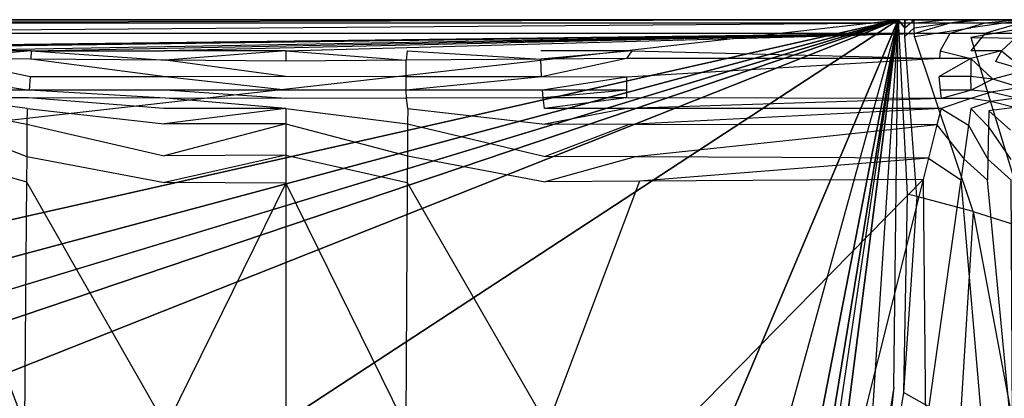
# Model space of a CAD drawing. Extents: x 0 to 1.3, y -0.48 to 0.
# Tile 33 of 36: x 0.87 to 1.15, y -0.11 to 0. Entities that reach past the tile are written whole.
import ezdxf

# ---------------------------------------------------------------- set-up
doc = ezdxf.new("R2010")
doc.units = 0
doc.layers.add('L2_BECKEN_613113___REPLACEMTFOR', color=7, linetype='CONTINUOUS')

msp = doc.modelspace()

# ---------------------------------------------------------------- linework, layer by layer
at = {"layer": 'L2_BECKEN_613113___REPLACEMTFOR', "color": 8}
for points, invisible_edges in [([(1.169824, 0, 0.072452), (0.130181, 0, 0.072452), (0.124143, 0, 0.093517), (1.169824, 0, 0.072452)], 13), ([(1.169824, 0, 0.072452), (0.124143, 0, 0.093517), (1.175862, 0, 0.093517), (1.169824, 0, 0.072452)], 15), ([(1.175862, 0, 0.093517), (0.124143, 0, 0.093517), (0.569077, 0, 0.095963), (1.175862, 0, 0.093517)], 15), ([(1.157883, 0, 0.044306), (0.142122, 0, 0.044306), (0.130181, 0, 0.072452), (1.157883, 0, 0.044306)], 13), ([(1.157883, 0, 0.044306), (0.130181, 0, 0.072452), (1.169824, 0, 0.072452), (1.157883, 0, 0.044306)], 10), ([(1.141612, 0, 0.017588), (0.158393, 0, 0.017588), (0.142122, 0, 0.044306), (1.141612, 0, 0.017588)], 13), ([(1.141612, 0, 0.017588), (0.142122, 0, 0.044306), (1.157883, 0, 0.044306), (1.141612, 0, 0.017588)], 10), ([(0.158393, 0, 0.017588), (1.125587, 0, 0.002524), (0.174247, 0, 0.002524), (0.158393, 0, 0.017588)], 13), ([(1.125587, 0, 0.002524), (0.158393, 0, 0.017588), (1.141612, 0, 0.017588), (1.125587, 0, 0.002524)], 10), ([(0.174247, 0, 0.002524), (1.122902, 0), (0.176931, 0), (0.174247, 0, 0.002524)], 13), ([(1.122902, 0), (0.174247, 0, 0.002524), (1.125587, 0, 0.002524), (1.122902, 0)], 14), ([(0.178187, -0.106697), (0.176931, 0), (1.122902, 0), (0.178187, -0.106697)], 13), ([(0.178187, -0.106697), (1.122902, 0), (0.187846, -0.163497), (0.178187, -0.106697)], 10), ([(0.187846, -0.163497), (1.122902, 0), (0.203724, -0.207096), (0.187846, -0.163497)], 13), ([(0.203724, -0.207096), (1.122902, 0), (0.211081, -0.22832), (0.203724, -0.207096)], 10), ([(0.211081, -0.22832), (1.122902, 0), (0.216896, -0.242771), (0.211081, -0.22832)], 13), ([(0.216896, -0.242771), (1.122902, 0), (0.227159, -0.256961), (0.216896, -0.242771)], 10), ([(0.227159, -0.256961), (1.122902, 0), (0.238387, -0.268345), (0.227159, -0.256961)], 13), ([(0.238387, -0.268345), (1.122902, 0), (0.253876, -0.277748), (0.238387, -0.268345)], 10), ([(0.253876, -0.277748), (1.122902, 0), (0.276309, -0.285832), (0.253876, -0.277748)], 13), ([(0.276309, -0.285832), (1.122902, 0), (0.298804, -0.287985), (0.276309, -0.285832)], 10), ([(0.298804, -0.287985), (1.122902, 0), (0.394821, -0.288271), (0.298804, -0.287985)], 13), ([(0.394821, -0.288271), (1.122902, 0), (0.584883, -0.288487), (0.394821, -0.288271)], 10), ([(0.569075, 0, 0.099695), (1.177305, 0, 0.09855), (0.569077, 0, 0.095963), (0.569075, 0, 0.099695)], 13), ([(1.177305, 0, 0.09855), (0.569075, 0, 0.099695), (1.167863, 0, 0.105293), (1.177305, 0, 0.09855)], 14), ([(0.569075, 0, 0.1683), (1.167863, 0, 0.105293), (0.569075, 0, 0.099695), (0.569075, 0, 0.1683)], 13), ([(1.167863, 0, 0.105293), (0.569075, 0, 0.1683), (1.15699, 0, 0.1683), (1.167863, 0, 0.105293)], 10), ([(1.15699, 0, 0.1683), (0.569075, 0, 0.1683), (0.727316, 0, 0.1683), (1.15699, 0, 0.1683)], 13), ([(1.177305, 0, 0.09855), (1.175862, 0, 0.093517), (0.569077, 0, 0.095963), (1.177305, 0, 0.09855)], 15), ([(0.584883, -0.288487), (1.122902, 0), (0.681909, -0.288417), (0.584883, -0.288487)], 13), ([(0.681909, -0.288417), (1.122902, 0), (0.905185, -0.288271), (0.681909, -0.288417)], 10), ([(0.727526, 0, 0.170888), (1.126581, 0, 0.1683), (0.727316, 0, 0.1683), (0.727526, 0, 0.170888)], 13), ([(1.15699, 0, 0.1683), (0.727316, 0, 0.1683), (1.126581, 0, 0.1683), (1.15699, 0, 0.1683)], 10), ([(1.126581, 0, 0.1683), (0.727526, 0, 0.170888), (1.127718, 0, 0.170888), (1.126581, 0, 0.1683)], 14), ([(0.727526, -0.001, 0.17595), (1.127718, 0, 0.170888), (0.727526, 0, 0.170888), (0.727526, -0.001, 0.17595)], 13), ([(1.127718, 0, 0.170888), (0.727526, -0.001, 0.17595), (1.127718, -0.001, 0.17595), (1.127718, 0, 0.170888)], 14), ([(0.905185, -0.288271), (1.122902, 0), (1.001202, -0.287985), (0.905185, -0.288271)], 13), ([(1.001202, -0.287985), (1.122902, 0), (1.023697, -0.285832), (1.001202, -0.287985)], 10), ([(1.023697, -0.285832), (1.122902, 0), (1.046129, -0.277748), (1.023697, -0.285832)], 13), ([(1.046129, -0.277748), (1.122902, 0), (1.061618, -0.268345), (1.046129, -0.277748)], 15), ([(1.061618, -0.268345), (1.122902, 0), (1.072846, -0.256961), (1.061618, -0.268345)], 9), ([(1.072846, -0.256961), (1.122902, 0), (1.08311, -0.242771), (1.072846, -0.256961)], 12), ([(1.08311, -0.242771), (1.122902, 0), (1.088925, -0.22832), (1.08311, -0.242771)], 14), ([(1.088925, -0.22832), (1.122902, 0), (1.096281, -0.207096), (1.088925, -0.22832)], 12), ([(1.096281, -0.207096), (1.122902, 0), (1.11216, -0.163497), (1.096281, -0.207096)], 12), ([(1.11216, -0.163497), (1.122902, 0), (1.121646, -0.106697), (1.11216, -0.163497)], 11), ([(1.121646, -0.106697), (1.122902, 0), (1.12553, -0.050627), (1.121646, -0.106697)], 12), ([(1.125587, 0, 0.002524), (1.124778, 0), (1.122902, 0), (1.125587, 0, 0.002524)], 13), ([(1.12553, -0.050627), (1.122902, 0), (1.124813, -0.002361), (1.12553, -0.050627)], 13), ([(1.124813, -0.002361), (1.122902, 0), (1.124778, 0), (1.124813, -0.002361)], 10), ([(1.124778, 0), (1.125587, 0, 0.002524), (1.127526, 0, 0.002321), (1.124778, 0)], 14), ([(1.127526, 0, 0.002321), (1.124813, -0.002361), (1.124778, 0), (1.127526, 0, 0.002321)], 13), ([(1.124813, -0.002361), (1.127526, 0, 0.002321), (1.127561, -0.002361, 0.002319), (1.124813, -0.002361)], 14), ([(1.125587, 0, 0.002524), (1.143933, 0, 0.016178), (1.127526, 0, 0.002321), (1.125587, 0, 0.002524)], 13), ([(1.143933, 0, 0.016178), (1.125587, 0, 0.002524), (1.141612, 0, 0.017588), (1.143933, 0, 0.016178)], 14), ([(1.127718, 0, 0.170888), (1.136718, 0, 0.1683), (1.126581, 0, 0.1683), (1.127718, 0, 0.170888)], 13), ([(1.15699, 0, 0.1683), (1.126581, 0, 0.1683), (1.136718, 0, 0.1683), (1.15699, 0, 0.1683)], 15), ([(1.143933, 0, 0.016178), (1.127561, -0.002361, 0.002319), (1.127526, 0, 0.002321), (1.143933, 0, 0.016178)], 13), ([(1.127561, -0.002361, 0.002319), (1.143933, 0, 0.016178), (1.143963, -0.002361, 0.016159), (1.127561, -0.002361, 0.002319)], 14), ([(1.136718, 0, 0.1683), (1.127718, 0, 0.170888), (1.137907, 0, 0.170888), (1.136718, 0, 0.1683)], 14), ([(1.127718, -0.001, 0.17595), (1.137907, 0, 0.170888), (1.127718, 0, 0.170888), (1.127718, -0.001, 0.17595)], 13), ([(1.137907, 0, 0.170888), (1.127718, -0.001, 0.17595), (1.137907, -0.001, 0.17595), (1.137907, 0, 0.170888)], 14), ([(1.137907, 0, 0.170888), (1.146854, 0, 0.1683), (1.136718, 0, 0.1683), (1.137907, 0, 0.170888)], 13), ([(1.15699, 0, 0.1683), (1.136718, 0, 0.1683), (1.146854, 0, 0.1683), (1.15699, 0, 0.1683)], 15), ([(1.146854, 0, 0.1683), (1.137907, 0, 0.170888), (1.148096, 0, 0.170888), (1.146854, 0, 0.1683)], 14), ([(1.137907, -0.001, 0.17595), (1.148096, 0, 0.170888), (1.137907, 0, 0.170888), (1.137907, -0.001, 0.17595)], 13), ([(1.148096, 0, 0.170888), (1.137907, -0.001, 0.17595), (1.148096, -0.001, 0.17595), (1.148096, 0, 0.170888)], 14), ([(1.141612, 0, 0.017588), (1.160377, 0, 0.043181), (1.143933, 0, 0.016178), (1.141612, 0, 0.017588)], 13), ([(1.160377, 0, 0.043181), (1.141612, 0, 0.017588), (1.157883, 0, 0.044306), (1.160377, 0, 0.043181)], 14), ([(1.160377, 0, 0.043181), (1.143963, -0.002361, 0.016159), (1.143933, 0, 0.016178), (1.160377, 0, 0.043181)], 14), ([(1.143963, -0.002361, 0.016159), (1.160377, 0, 0.043181), (1.1604, -0.002361, 0.043157), (1.143963, -0.002361, 0.016159)], 13), ([(1.148096, 0, 0.170888), (1.15699, 0, 0.1683), (1.146854, 0, 0.1683), (1.148096, 0, 0.170888)], 13), ([(1.148096, -0.001, 0.17595), (1.158286, 0, 0.170888), (1.148096, 0, 0.170888), (1.148096, -0.001, 0.17595)], 13), ([(1.158286, 0, 0.170888), (1.148096, -0.001, 0.17595), (1.158286, -0.001, 0.17595), (1.158286, 0, 0.170888)], 14), ([(1.15699, 0, 0.1683), (1.148096, 0, 0.170888), (1.158286, 0, 0.170888), (1.15699, 0, 0.1683)], 14), ([(0.727526, -0.004, 0.178988), (1.127718, -0.001, 0.17595), (0.727526, -0.001, 0.17595), (0.727526, -0.004, 0.178988)], 13), ([(1.127718, -0.001, 0.17595), (0.727526, -0.004, 0.178988), (1.127718, -0.004, 0.178988), (1.127718, -0.001, 0.17595)], 14), ([(1.127561, -0.002361, 0.002319), (1.12485, -0.004857), (1.124813, -0.002361), (1.127561, -0.002361, 0.002319)], 13), ([(1.12553, -0.050627), (1.124813, -0.002361), (1.12485, -0.004857), (1.12553, -0.050627)], 15), ([(1.12485, -0.004857), (1.127561, -0.002361, 0.002319), (1.127598, -0.004895, 0.002315), (1.12485, -0.004857)], 14), ([(1.143963, -0.002361, 0.016159), (1.127598, -0.004895, 0.002315), (1.127561, -0.002361, 0.002319), (1.143963, -0.002361, 0.016159)], 13), ([(1.127598, -0.004895, 0.002315), (1.143963, -0.002361, 0.016159), (1.143998, -0.005121, 0.016138), (1.127598, -0.004895, 0.002315)], 14), ([(1.127718, -0.004, 0.178988), (1.137907, -0.001, 0.17595), (1.127718, -0.001, 0.17595), (1.127718, -0.004, 0.178988)], 13), ([(1.137907, -0.001, 0.17595), (1.127718, -0.004, 0.178988), (1.137907, -0.004, 0.178988), (1.137907, -0.001, 0.17595)], 14), ([(1.137907, -0.004, 0.178988), (1.148096, -0.001, 0.17595), (1.137907, -0.001, 0.17595), (1.137907, -0.004, 0.178988)], 13), ([(1.148096, -0.001, 0.17595), (1.137907, -0.004, 0.178988), (1.148096, -0.004, 0.178988), (1.148096, -0.001, 0.17595)], 14), ([(1.1604, -0.002361, 0.043157), (1.143998, -0.005121, 0.016138), (1.143963, -0.002361, 0.016159), (1.1604, -0.002361, 0.043157)], 14), ([(1.143998, -0.005121, 0.016138), (1.1604, -0.002361, 0.043157), (1.16043, -0.005387, 0.043127), (1.143998, -0.005121, 0.016138)], 13), ([(1.148096, -0.004, 0.178988), (1.158286, -0.001, 0.17595), (1.148096, -0.001, 0.17595), (1.148096, -0.004, 0.178988)], 13), ([(1.158286, -0.001, 0.17595), (1.148096, -0.004, 0.178988), (1.158286, -0.004, 0.178988), (1.158286, -0.001, 0.17595)], 14), ([(0.728201, -0.009, 0.18), (1.127718, -0.004, 0.178988), (0.727526, -0.004, 0.178988), (0.728201, -0.009, 0.18)], 13), ([(1.127718, -0.004, 0.178988), (0.728201, -0.009, 0.18), (0.737073, -0.009, 0.18), (1.127718, -0.004, 0.178988)], 10), ([(1.127718, -0.004, 0.178988), (0.737073, -0.009, 0.18), (0.745946, -0.009, 0.18), (1.127718, -0.004, 0.178988)], 13), ([(1.127718, -0.004, 0.178988), (0.745946, -0.009, 0.18), (0.754818, -0.009, 0.18), (1.127718, -0.004, 0.178988)], 10), ([(1.127718, -0.004, 0.178988), (0.754818, -0.009, 0.18), (0.844481, -0.009, 0.18), (1.127718, -0.004, 0.178988)], 13), ([(1.127718, -0.004, 0.178988), (0.844481, -0.009, 0.18), (0.870928, -0.009, 0.18), (1.127718, -0.004, 0.178988)], 10), ([(1.127718, -0.004, 0.178988), (0.870928, -0.009, 0.18), (0.90974, -0.009, 0.18), (1.127718, -0.004, 0.178988)], 13), ([(1.127718, -0.004, 0.178988), (0.90974, -0.009, 0.18), (0.944967, -0.009, 0.18), (1.127718, -0.004, 0.178988)], 10), ([(1.127718, -0.004, 0.178988), (0.944967, -0.009, 0.18), (0.980194, -0.009, 0.18), (1.127718, -0.004, 0.178988)], 15), ([(1.127718, -0.004, 0.178988), (0.980194, -0.009, 0.18), (1.019006, -0.009, 0.18), (1.127718, -0.004, 0.178988)], 15), ([(1.127718, -0.004, 0.178988), (1.019006, -0.009, 0.18), (1.045453, -0.009, 0.18), (1.127718, -0.004, 0.178988)], 15), ([(1.127718, -0.004, 0.178988), (1.045453, -0.009, 0.18), (1.135116, -0.009, 0.18), (1.127718, -0.004, 0.178988)], 15), ([(1.128272, -0.051359, 0.002259), (1.12553, -0.050627), (1.12485, -0.004857), (1.128272, -0.051359, 0.002259)], 14), ([(1.128272, -0.051359, 0.002259), (1.12485, -0.004857), (1.127598, -0.004895, 0.002315), (1.128272, -0.051359, 0.002259)], 14), ([(1.144641, -0.055729, 0.015742), (1.128272, -0.051359, 0.002259), (1.127598, -0.004895, 0.002315), (1.144641, -0.055729, 0.015742)], 14), ([(1.144641, -0.055729, 0.015742), (1.127598, -0.004895, 0.002315), (1.143998, -0.005121, 0.016138), (1.144641, -0.055729, 0.015742)], 14), ([(1.135116, -0.009, 0.18), (1.137907, -0.004, 0.178988), (1.127718, -0.004, 0.178988), (1.135116, -0.009, 0.18)], 13), ([(1.137907, -0.004, 0.178988), (1.135116, -0.009, 0.18), (1.143988, -0.009, 0.18), (1.137907, -0.004, 0.178988)], 14), ([(1.143988, -0.009, 0.18), (1.148096, -0.004, 0.178988), (1.137907, -0.004, 0.178988), (1.143988, -0.009, 0.18)], 13), ([(1.148096, -0.004, 0.178988), (1.143988, -0.009, 0.18), (1.152861, -0.009, 0.18), (1.148096, -0.004, 0.178988)], 14), ([(1.143998, -0.005121, 0.016138), (1.160971, -0.060876, 0.042564), (1.144641, -0.055729, 0.015742), (1.143998, -0.005121, 0.016138)], 14), ([(1.143998, -0.005121, 0.016138), (1.16043, -0.005387, 0.043127), (1.160971, -0.060876, 0.042564), (1.143998, -0.005121, 0.016138)], 14), ([(1.152861, -0.009, 0.18), (1.158286, -0.004, 0.178988), (1.148096, -0.004, 0.178988), (1.152861, -0.009, 0.18)], 13), ([(1.158286, -0.004, 0.178988), (1.152861, -0.009, 0.18), (1.161734, -0.009, 0.18), (1.158286, -0.004, 0.178988)], 14), ([(0.845996, -0.011249, 0.18), (0.870928, -0.009, 0.18), (0.844481, -0.009, 0.18), (0.845996, -0.011249, 0.18)], 13), ([(0.870928, -0.009, 0.18), (0.845996, -0.011249, 0.18), (0.870909, -0.011438, 0.18), (0.870928, -0.009, 0.18)], 14), ([(0.870639, -0.016605, 0.178423), (0.845996, -0.011249, 0.18), (0.845996, -0.016636, 0.178512), (0.870639, -0.016605, 0.178423)], 14), ([(0.870909, -0.011438, 0.18), (0.845996, -0.011249, 0.18), (0.870639, -0.016605, 0.178423), (0.870909, -0.011438, 0.18)], 14), ([(0.909997, -0.016556, 0.178282), (0.870909, -0.011438, 0.18), (0.870639, -0.016605, 0.178423), (0.909997, -0.016556, 0.178282)], 14), ([(0.910025, -0.011735, 0.18), (0.870928, -0.009, 0.18), (0.870909, -0.011438, 0.18), (0.910025, -0.011735, 0.18)], 13), ([(0.910025, -0.011735, 0.18), (0.870909, -0.011438, 0.18), (0.909997, -0.016556, 0.178282), (0.910025, -0.011735, 0.18)], 14), ([(0.870928, -0.009, 0.18), (0.910025, -0.011735, 0.18), (0.90974, -0.009, 0.18), (0.870928, -0.009, 0.18)], 14), ([(0.910025, -0.011735, 0.18), (0.944967, -0.009, 0.18), (0.90974, -0.009, 0.18), (0.910025, -0.011735, 0.18)], 13), ([(0.944967, -0.009, 0.18), (0.910025, -0.011735, 0.18), (0.944967, -0.012, 0.18), (0.944967, -0.009, 0.18)], 14), ([(0.979909, -0.011735, 0.18), (0.944967, -0.009, 0.18), (0.944967, -0.012, 0.18), (0.979909, -0.011735, 0.18)], 13), ([(0.944967, -0.009, 0.18), (0.979909, -0.011735, 0.18), (0.980194, -0.009, 0.18), (0.944967, -0.009, 0.18)], 14), ([(1.019025, -0.011438, 0.18), (0.980194, -0.009, 0.18), (0.979909, -0.011735, 0.18), (1.019025, -0.011438, 0.18)], 13), ([(1.019025, -0.011438, 0.18), (0.979909, -0.011735, 0.18), (0.979937, -0.016556, 0.178282), (1.019025, -0.011438, 0.18)], 14), ([(1.019295, -0.016605, 0.178423), (1.019025, -0.011438, 0.18), (0.979937, -0.016556, 0.178282), (1.019295, -0.016605, 0.178423)], 14), ([(0.980194, -0.009, 0.18), (1.019025, -0.011438, 0.18), (1.019006, -0.009, 0.18), (0.980194, -0.009, 0.18)], 14), ([(1.019025, -0.011438, 0.18), (1.045453, -0.009, 0.18), (1.019006, -0.009, 0.18), (1.019025, -0.011438, 0.18)], 13), ([(1.045453, -0.009, 0.18), (1.019025, -0.011438, 0.18), (1.043938, -0.011249, 0.18), (1.045453, -0.009, 0.18)], 14), ([(1.043938, -0.011249, 0.18), (1.019025, -0.011438, 0.18), (1.019295, -0.016605, 0.178423), (1.043938, -0.011249, 0.18)], 14), ([(1.043938, -0.011249, 0.18), (1.019295, -0.016605, 0.178423), (1.043938, -0.016636, 0.178512), (1.043938, -0.011249, 0.18)], 14), ([(1.134907, -0.011249, 0.18), (1.045453, -0.009, 0.18), (1.043938, -0.011249, 0.18), (1.134907, -0.011249, 0.18)], 13), ([(1.134907, -0.011249, 0.18), (1.043938, -0.011249, 0.18), (1.043938, -0.016636, 0.178512), (1.134907, -0.011249, 0.18)], 14), ([(1.134907, -0.011249, 0.18), (1.043938, -0.016636, 0.178512), (1.134764, -0.016505, 0.178222), (1.134907, -0.011249, 0.18)], 14), ([(1.045453, -0.009, 0.18), (1.134907, -0.011249, 0.18), (1.135116, -0.009, 0.18), (1.045453, -0.009, 0.18)], 14), ([(1.144015, -0.011249, 0.18), (1.134907, -0.011249, 0.18), (1.134764, -0.016505, 0.178222), (1.144015, -0.011249, 0.18)], 14), ([(1.144015, -0.011249, 0.18), (1.134764, -0.016505, 0.178222), (1.144015, -0.016492, 0.178193), (1.144015, -0.011249, 0.18)], 14), ([(1.144015, -0.011249, 0.18), (1.135116, -0.009, 0.18), (1.134907, -0.011249, 0.18), (1.144015, -0.011249, 0.18)], 13), ([(1.135116, -0.009, 0.18), (1.144015, -0.011249, 0.18), (1.143988, -0.009, 0.18), (1.135116, -0.009, 0.18)], 14), ([(1.144015, -0.011249, 0.18), (1.152861, -0.009, 0.18), (1.143988, -0.009, 0.18), (1.144015, -0.011249, 0.18)], 13), ([(1.152861, -0.009, 0.18), (1.144015, -0.011249, 0.18), (1.151201, -0.012086, 0.18), (1.152861, -0.009, 0.18)], 14), ([(1.150384, -0.017274, 0.178189), (1.144015, -0.011249, 0.18), (1.144015, -0.016492, 0.178193), (1.150384, -0.017274, 0.178189)], 13), ([(1.144015, -0.011249, 0.18), (1.150384, -0.017274, 0.178189), (1.151201, -0.012086, 0.18), (1.144015, -0.011249, 0.18)], 14), ([(1.159922, -0.014759, 0.18), (1.152861, -0.009, 0.18), (1.151201, -0.012086, 0.18), (1.159922, -0.014759, 0.18)], 13), ([(1.152861, -0.009, 0.18), (1.159922, -0.014759, 0.18), (1.161734, -0.009, 0.18), (1.152861, -0.009, 0.18)], 14), ([(0.944967, -0.016513, 0.178156), (0.910025, -0.011735, 0.18), (0.909997, -0.016556, 0.178282), (0.944967, -0.016513, 0.178156)], 14), ([(0.944967, -0.012, 0.18), (0.910025, -0.011735, 0.18), (0.944967, -0.016513, 0.178156), (0.944967, -0.012, 0.18)], 14), ([(0.979909, -0.011735, 0.18), (0.944967, -0.012, 0.18), (0.944967, -0.016513, 0.178156), (0.979909, -0.011735, 0.18)], 14), ([(0.979937, -0.016556, 0.178282), (0.979909, -0.011735, 0.18), (0.944967, -0.016513, 0.178156), (0.979937, -0.016556, 0.178282)], 14), ([(1.159922, -0.014759, 0.18), (1.151201, -0.012086, 0.18), (1.150384, -0.017274, 0.178189), (1.159922, -0.014759, 0.18)], 14), ([(0.845996, -0.016636, 0.178512), (0.870372, -0.020482, 0.174523), (0.870639, -0.016605, 0.178423), (0.845996, -0.016636, 0.178512)], 14), ([(0.845996, -0.016636, 0.178512), (0.845996, -0.020482, 0.174523), (0.870372, -0.020482, 0.174523), (0.845996, -0.016636, 0.178512)], 14), ([(0.870639, -0.016605, 0.178423), (0.870372, -0.020482, 0.174523), (0.909974, -0.020483, 0.174523), (0.870639, -0.016605, 0.178423)], 14), ([(0.909997, -0.016556, 0.178282), (0.870639, -0.016605, 0.178423), (0.909974, -0.020483, 0.174523), (0.909997, -0.016556, 0.178282)], 14), ([(0.944967, -0.020483, 0.174523), (0.909997, -0.016556, 0.178282), (0.909974, -0.020483, 0.174523), (0.944967, -0.020483, 0.174523)], 14), ([(0.944967, -0.016513, 0.178156), (0.909997, -0.016556, 0.178282), (0.944967, -0.020483, 0.174523), (0.944967, -0.016513, 0.178156)], 14), ([(0.979937, -0.016556, 0.178282), (0.944967, -0.016513, 0.178156), (0.944967, -0.020483, 0.174523), (0.979937, -0.016556, 0.178282)], 14), ([(0.97996, -0.020483, 0.174523), (0.979937, -0.016556, 0.178282), (0.944967, -0.020483, 0.174523), (0.97996, -0.020483, 0.174523)], 14), ([(1.019295, -0.016605, 0.178423), (0.979937, -0.016556, 0.178282), (0.97996, -0.020483, 0.174523), (1.019295, -0.016605, 0.178423)], 14), ([(1.019295, -0.016605, 0.178423), (0.97996, -0.020483, 0.174523), (1.019562, -0.020482, 0.174523), (1.019295, -0.016605, 0.178423)], 14), ([(1.043938, -0.016636, 0.178512), (1.019295, -0.016605, 0.178423), (1.019562, -0.020482, 0.174523), (1.043938, -0.016636, 0.178512)], 14), ([(1.043938, -0.016636, 0.178512), (1.019562, -0.020482, 0.174523), (1.043938, -0.020482, 0.174523), (1.043938, -0.016636, 0.178512)], 14), ([(1.043938, -0.016636, 0.178512), (1.043938, -0.020482, 0.174523), (1.134764, -0.016505, 0.178222), (1.043938, -0.016636, 0.178512)], 14), ([(1.135199, -0.020482, 0.174523), (1.134764, -0.016505, 0.178222), (1.043938, -0.020482, 0.174523), (1.135199, -0.020482, 0.174523)], 14), ([(1.144015, -0.016492, 0.178193), (1.134764, -0.016505, 0.178222), (1.135199, -0.020482, 0.174523), (1.144015, -0.016492, 0.178193)], 14), ([(1.144087, -0.020482, 0.174523), (1.144015, -0.016492, 0.178193), (1.135199, -0.020482, 0.174523), (1.144087, -0.020482, 0.174523)], 14), ([(1.150384, -0.017274, 0.178189), (1.144015, -0.016492, 0.178193), (1.144087, -0.020482, 0.174523), (1.150384, -0.017274, 0.178189)], 14), ([(1.159922, -0.014759, 0.18), (1.150384, -0.017274, 0.178189), (1.158311, -0.019661, 0.177956), (1.159922, -0.014759, 0.18)], 14), ([(1.150384, -0.017274, 0.178189), (1.144087, -0.020482, 0.174523), (1.149938, -0.021028, 0.174525), (1.150384, -0.017274, 0.178189)], 14), ([(1.158311, -0.019661, 0.177956), (1.150384, -0.017274, 0.178189), (1.149938, -0.021028, 0.174525), (1.158311, -0.019661, 0.177956)], 14), ([(1.158311, -0.019661, 0.177956), (1.149938, -0.021028, 0.174525), (1.157228, -0.022792, 0.174523), (1.158311, -0.019661, 0.177956)], 14), ([(0.845996, -0.020482, 0.174523), (0.845996, -0.02268, 0.172244), (0.870218, -0.022724, 0.172295), (0.845996, -0.020482, 0.174523)], 14), ([(0.870372, -0.020482, 0.174523), (0.845996, -0.020482, 0.174523), (0.870218, -0.022724, 0.172295), (0.870372, -0.020482, 0.174523)], 14), ([(0.869775, -0.025759, 0.171394), (0.845996, -0.02268, 0.172244), (0.845996, -0.025759, 0.171394), (0.869775, -0.025759, 0.171394)], 14), ([(0.870218, -0.022724, 0.172295), (0.845996, -0.02268, 0.172244), (0.869775, -0.025759, 0.171394), (0.870218, -0.022724, 0.172295)], 14), ([(0.909555, -0.025759, 0.171394), (0.870218, -0.022724, 0.172295), (0.869775, -0.025759, 0.171394), (0.909555, -0.025759, 0.171394)], 14), ([(0.909961, -0.022796, 0.172379), (0.870372, -0.020482, 0.174523), (0.870218, -0.022724, 0.172295), (0.909961, -0.022796, 0.172379)], 14), ([(0.909961, -0.022796, 0.172379), (0.870218, -0.022724, 0.172295), (0.909555, -0.025759, 0.171394), (0.909961, -0.022796, 0.172379)], 14), ([(0.909974, -0.020483, 0.174523), (0.870372, -0.020482, 0.174523), (0.909961, -0.022796, 0.172379), (0.909974, -0.020483, 0.174523)], 14), ([(0.944967, -0.025759, 0.171394), (0.909961, -0.022796, 0.172379), (0.909555, -0.025759, 0.171394), (0.944967, -0.025759, 0.171394)], 14), ([(0.944967, -0.02286, 0.172453), (0.909974, -0.020483, 0.174523), (0.909961, -0.022796, 0.172379), (0.944967, -0.02286, 0.172453)], 14), ([(0.944967, -0.02286, 0.172453), (0.909961, -0.022796, 0.172379), (0.944967, -0.025759, 0.171394), (0.944967, -0.02286, 0.172453)], 14), ([(0.944967, -0.020483, 0.174523), (0.909974, -0.020483, 0.174523), (0.944967, -0.02286, 0.172453), (0.944967, -0.020483, 0.174523)], 14), ([(0.97996, -0.020483, 0.174523), (0.944967, -0.020483, 0.174523), (0.944967, -0.02286, 0.172453), (0.97996, -0.020483, 0.174523)], 14), ([(0.979974, -0.022796, 0.172379), (0.97996, -0.020483, 0.174523), (0.944967, -0.02286, 0.172453), (0.979974, -0.022796, 0.172379)], 14), ([(0.979974, -0.022796, 0.172379), (0.944967, -0.02286, 0.172453), (0.944967, -0.025759, 0.171394), (0.979974, -0.022796, 0.172379)], 14), ([(0.98038, -0.025759, 0.171394), (0.979974, -0.022796, 0.172379), (0.944967, -0.025759, 0.171394), (0.98038, -0.025759, 0.171394)], 14), ([(1.019562, -0.020482, 0.174523), (0.97996, -0.020483, 0.174523), (0.979974, -0.022796, 0.172379), (1.019562, -0.020482, 0.174523)], 14), ([(1.019716, -0.022724, 0.172295), (1.019562, -0.020482, 0.174523), (0.979974, -0.022796, 0.172379), (1.019716, -0.022724, 0.172295)], 14), ([(1.019716, -0.022724, 0.172295), (0.979974, -0.022796, 0.172379), (0.98038, -0.025759, 0.171394), (1.019716, -0.022724, 0.172295)], 14), ([(1.020159, -0.025759, 0.171394), (1.019716, -0.022724, 0.172295), (0.98038, -0.025759, 0.171394), (1.020159, -0.025759, 0.171394)], 14), ([(1.043938, -0.020482, 0.174523), (1.019562, -0.020482, 0.174523), (1.019716, -0.022724, 0.172295), (1.043938, -0.020482, 0.174523)], 14), ([(1.043938, -0.020482, 0.174523), (1.019716, -0.022724, 0.172295), (1.043938, -0.02268, 0.172244), (1.043938, -0.020482, 0.174523)], 14), ([(1.043938, -0.02268, 0.172244), (1.019716, -0.022724, 0.172295), (1.020159, -0.025759, 0.171394), (1.043938, -0.02268, 0.172244)], 14), ([(1.043938, -0.02268, 0.172244), (1.020159, -0.025759, 0.171394), (1.043938, -0.025759, 0.171394), (1.043938, -0.02268, 0.172244)], 14), ([(1.043938, -0.020482, 0.174523), (1.043938, -0.02268, 0.172244), (1.135199, -0.020482, 0.174523), (1.043938, -0.020482, 0.174523)], 14), ([(1.135433, -0.022858, 0.172426), (1.135199, -0.020482, 0.174523), (1.043938, -0.02268, 0.172244), (1.135433, -0.022858, 0.172426)], 14), ([(1.135433, -0.022858, 0.172426), (1.043938, -0.02268, 0.172244), (1.043938, -0.025759, 0.171394), (1.135433, -0.022858, 0.172426)], 14), ([(1.135433, -0.022858, 0.172426), (1.043938, -0.025759, 0.171394), (1.135366, -0.025759, 0.171394), (1.135433, -0.022858, 0.172426)], 14), ([(1.144087, -0.020482, 0.174523), (1.135199, -0.020482, 0.174523), (1.135433, -0.022858, 0.172426), (1.144087, -0.020482, 0.174523)], 14), ([(1.144015, -0.022875, 0.172443), (1.135433, -0.022858, 0.172426), (1.135366, -0.025759, 0.171394), (1.144015, -0.022875, 0.172443)], 14), ([(1.144015, -0.022875, 0.172443), (1.135366, -0.025759, 0.171394), (1.144015, -0.025759, 0.171394), (1.144015, -0.022875, 0.172443)], 14), ([(1.144087, -0.020482, 0.174523), (1.135433, -0.022858, 0.172426), (1.144015, -0.022875, 0.172443), (1.144087, -0.020482, 0.174523)], 14), ([(1.149938, -0.021028, 0.174525), (1.144087, -0.020482, 0.174523), (1.144015, -0.022875, 0.172443), (1.149938, -0.021028, 0.174525)], 14), ([(1.149938, -0.021028, 0.174525), (1.144015, -0.022875, 0.172443), (1.149783, -0.023717, 0.172511), (1.149938, -0.021028, 0.174525)], 14), ([(1.149783, -0.023717, 0.172511), (1.144015, -0.022875, 0.172443), (1.144015, -0.025759, 0.171394), (1.149783, -0.023717, 0.172511)], 14), ([(1.157228, -0.022792, 0.174523), (1.149938, -0.021028, 0.174525), (1.149783, -0.023717, 0.172511), (1.157228, -0.022792, 0.174523)], 14), ([(1.157228, -0.022792, 0.174523), (1.149783, -0.023717, 0.172511), (1.1567, -0.025499, 0.17271), (1.157228, -0.022792, 0.174523)], 14), ([(1.149783, -0.023717, 0.172511), (1.144015, -0.025759, 0.171394), (1.149233, -0.026468, 0.171394), (1.149783, -0.023717, 0.172511)], 14), ([(1.1567, -0.025499, 0.17271), (1.149783, -0.023717, 0.172511), (1.149233, -0.026468, 0.171394), (1.1567, -0.025499, 0.17271)], 14), ([(1.1567, -0.025499, 0.17271), (1.149233, -0.026468, 0.171394), (1.155511, -0.027837, 0.171394), (1.1567, -0.025499, 0.17271)], 14), ([(0.869737, -0.030345, 0.171393), (0.845996, -0.025759, 0.171394), (0.845174, -0.030391, 0.171394), (0.869737, -0.030345, 0.171393)], 13), ([(0.845996, -0.025759, 0.171394), (0.869737, -0.030345, 0.171393), (0.869775, -0.025759, 0.171394), (0.845996, -0.025759, 0.171394)], 14), ([(0.909584, -0.030275, 0.171391), (0.869775, -0.025759, 0.171394), (0.869737, -0.030345, 0.171393), (0.909584, -0.030275, 0.171391)], 13), ([(0.869775, -0.025759, 0.171394), (0.909584, -0.030275, 0.171391), (0.909555, -0.025759, 0.171394), (0.869775, -0.025759, 0.171394)], 14), ([(0.909584, -0.030275, 0.171391), (0.944967, -0.025759, 0.171394), (0.909555, -0.025759, 0.171394), (0.909584, -0.030275, 0.171391)], 13), ([(0.944967, -0.025759, 0.171394), (0.909584, -0.030275, 0.171391), (0.944967, -0.030214, 0.17139), (0.944967, -0.025759, 0.171394)], 14), ([(0.98035, -0.030275, 0.171391), (0.944967, -0.025759, 0.171394), (0.944967, -0.030214, 0.17139), (0.98035, -0.030275, 0.171391)], 13), ([(0.944967, -0.025759, 0.171394), (0.98035, -0.030275, 0.171391), (0.98038, -0.025759, 0.171394), (0.944967, -0.025759, 0.171394)], 14), ([(1.020198, -0.030345, 0.171393), (0.98038, -0.025759, 0.171394), (0.98035, -0.030275, 0.171391), (1.020198, -0.030345, 0.171393)], 13), ([(0.98038, -0.025759, 0.171394), (1.020198, -0.030345, 0.171393), (1.020159, -0.025759, 0.171394), (0.98038, -0.025759, 0.171394)], 14), ([(1.020198, -0.030345, 0.171393), (1.043938, -0.025759, 0.171394), (1.020159, -0.025759, 0.171394), (1.020198, -0.030345, 0.171393)], 13), ([(1.043938, -0.025759, 0.171394), (1.020198, -0.030345, 0.171393), (1.04476, -0.030391, 0.171394), (1.043938, -0.025759, 0.171394)], 14), ([(1.04476, -0.030391, 0.171394), (1.135366, -0.025759, 0.171394), (1.043938, -0.025759, 0.171394), (1.04476, -0.030391, 0.171394)], 13), ([(1.135366, -0.025759, 0.171394), (1.04476, -0.030391, 0.171394), (1.134163, -0.030539, 0.171394), (1.135366, -0.025759, 0.171394)], 14), ([(1.143331, -0.030597, 0.171394), (1.135366, -0.025759, 0.171394), (1.134163, -0.030539, 0.171394), (1.143331, -0.030597, 0.171394)], 13), ([(1.135366, -0.025759, 0.171394), (1.143331, -0.030597, 0.171394), (1.144015, -0.025759, 0.171394), (1.135366, -0.025759, 0.171394)], 14), ([(1.149144, -0.031105, 0.171392), (1.144015, -0.025759, 0.171394), (1.143331, -0.030597, 0.171394), (1.149144, -0.031105, 0.171392)], 13), ([(1.144015, -0.025759, 0.171394), (1.149144, -0.031105, 0.171392), (1.149233, -0.026468, 0.171394), (1.144015, -0.025759, 0.171394)], 14), ([(1.155554, -0.032044, 0.171386), (1.149233, -0.026468, 0.171394), (1.149144, -0.031105, 0.171392), (1.155554, -0.032044, 0.171386)], 13), ([(1.149233, -0.026468, 0.171394), (1.155554, -0.032044, 0.171386), (1.155511, -0.027837, 0.171394), (1.149233, -0.026468, 0.171394)], 14), ([(0.869659, -0.039702, 0.17139), (0.845174, -0.030391, 0.171394), (0.843499, -0.039822, 0.171394), (0.869659, -0.039702, 0.17139)], 13), ([(0.845174, -0.030391, 0.171394), (0.869659, -0.039702, 0.17139), (0.869737, -0.030345, 0.171393), (0.845174, -0.030391, 0.171394)], 14), ([(0.909646, -0.039518, 0.171386), (0.869737, -0.030345, 0.171393), (0.869659, -0.039702, 0.17139), (0.909646, -0.039518, 0.171386)], 13), ([(0.869737, -0.030345, 0.171393), (0.909646, -0.039518, 0.171386), (0.909584, -0.030275, 0.171391), (0.869737, -0.030345, 0.171393)], 14), ([(0.909646, -0.039518, 0.171386), (0.944967, -0.030214, 0.17139), (0.909584, -0.030275, 0.171391), (0.909646, -0.039518, 0.171386)], 13), ([(0.944967, -0.030214, 0.17139), (0.909646, -0.039518, 0.171386), (0.944967, -0.039356, 0.171383), (0.944967, -0.030214, 0.17139)], 14), ([(0.980289, -0.039518, 0.171386), (0.944967, -0.030214, 0.17139), (0.944967, -0.039356, 0.171383), (0.980289, -0.039518, 0.171386)], 13), ([(0.944967, -0.030214, 0.17139), (0.980289, -0.039518, 0.171386), (0.98035, -0.030275, 0.171391), (0.944967, -0.030214, 0.17139)], 14), ([(1.020276, -0.039702, 0.17139), (0.98035, -0.030275, 0.171391), (0.980289, -0.039518, 0.171386), (1.020276, -0.039702, 0.17139)], 13), ([(0.98035, -0.030275, 0.171391), (1.020276, -0.039702, 0.17139), (1.020198, -0.030345, 0.171393), (0.98035, -0.030275, 0.171391)], 14), ([(1.020276, -0.039702, 0.17139), (1.04476, -0.030391, 0.171394), (1.020198, -0.030345, 0.171393), (1.020276, -0.039702, 0.17139)], 13), ([(1.04476, -0.030391, 0.171394), (1.020276, -0.039702, 0.17139), (1.046435, -0.039822, 0.171394), (1.04476, -0.030391, 0.171394)], 14), ([(1.046435, -0.039822, 0.171394), (1.134163, -0.030539, 0.171394), (1.04476, -0.030391, 0.171394), (1.046435, -0.039822, 0.171394)], 13), ([(1.134163, -0.030539, 0.171394), (1.046435, -0.039822, 0.171394), (1.13173, -0.040211, 0.171394), (1.134163, -0.030539, 0.171394)], 14), ([(1.141947, -0.04038, 0.171394), (1.134163, -0.030539, 0.171394), (1.13173, -0.040211, 0.171394), (1.141947, -0.04038, 0.171394)], 13), ([(1.134163, -0.030539, 0.171394), (1.141947, -0.04038, 0.171394), (1.143331, -0.030597, 0.171394), (1.134163, -0.030539, 0.171394)], 14), ([(1.148965, -0.040491, 0.171388), (1.143331, -0.030597, 0.171394), (1.141947, -0.04038, 0.171394), (1.148965, -0.040491, 0.171388)], 13), ([(1.143331, -0.030597, 0.171394), (1.148965, -0.040491, 0.171388), (1.149144, -0.031105, 0.171392), (1.143331, -0.030597, 0.171394)], 14), ([(1.155641, -0.040589, 0.171372), (1.149144, -0.031105, 0.171392), (1.148965, -0.040491, 0.171388), (1.155641, -0.040589, 0.171372)], 13), ([(1.149144, -0.031105, 0.171392), (1.155641, -0.040589, 0.171372), (1.155554, -0.032044, 0.171386), (1.149144, -0.031105, 0.171392)], 14), ([(0.869598, -0.047027, 0.171388), (0.843499, -0.039822, 0.171394), (0.842248, -0.046871, 0.171394), (0.869598, -0.047027, 0.171388)], 13), ([(0.843499, -0.039822, 0.171394), (0.869598, -0.047027, 0.171388), (0.869659, -0.039702, 0.17139), (0.843499, -0.039822, 0.171394)], 14), ([(0.909697, -0.047258, 0.171382), (0.869659, -0.039702, 0.17139), (0.869598, -0.047027, 0.171388), (0.909697, -0.047258, 0.171382)], 13), ([(0.869659, -0.039702, 0.17139), (0.909697, -0.047258, 0.171382), (0.909646, -0.039518, 0.171386), (0.869659, -0.039702, 0.17139)], 14), ([(0.909697, -0.047258, 0.171382), (0.944967, -0.039356, 0.171383), (0.909646, -0.039518, 0.171386), (0.909697, -0.047258, 0.171382)], 13), ([(0.944967, -0.039356, 0.171383), (0.909697, -0.047258, 0.171382), (0.944967, -0.047461, 0.171377), (0.944967, -0.039356, 0.171383)], 14), ([(0.980237, -0.047258, 0.171382), (0.944967, -0.039356, 0.171383), (0.944967, -0.047461, 0.171377), (0.980237, -0.047258, 0.171382)], 13), ([(0.944967, -0.039356, 0.171383), (0.980237, -0.047258, 0.171382), (0.980289, -0.039518, 0.171386), (0.944967, -0.039356, 0.171383)], 14), ([(1.020337, -0.047027, 0.171388), (0.980289, -0.039518, 0.171386), (0.980237, -0.047258, 0.171382), (1.020337, -0.047027, 0.171388)], 13), ([(0.980289, -0.039518, 0.171386), (1.020337, -0.047027, 0.171388), (1.020276, -0.039702, 0.17139), (0.980289, -0.039518, 0.171386)], 14), ([(1.020337, -0.047027, 0.171388), (1.046435, -0.039822, 0.171394), (1.020276, -0.039702, 0.17139), (1.020337, -0.047027, 0.171388)], 13), ([(1.046435, -0.039822, 0.171394), (1.020337, -0.047027, 0.171388), (1.047686, -0.046871, 0.171394), (1.046435, -0.039822, 0.171394)], 14), ([(1.047686, -0.046871, 0.171394), (1.13173, -0.040211, 0.171394), (1.046435, -0.039822, 0.171394), (1.047686, -0.046871, 0.171394)], 13), ([(1.13173, -0.040211, 0.171394), (1.047686, -0.046871, 0.171394), (1.130177, -0.046387, 0.171394), (1.13173, -0.040211, 0.171394)], 14), ([(1.141083, -0.04649, 0.171394), (1.13173, -0.040211, 0.171394), (1.130177, -0.046387, 0.171394), (1.141083, -0.04649, 0.171394)], 13), ([(1.13173, -0.040211, 0.171394), (1.141083, -0.04649, 0.171394), (1.141947, -0.04038, 0.171394), (1.13173, -0.040211, 0.171394)], 14), ([(1.148849, -0.046556, 0.171385), (1.141947, -0.04038, 0.171394), (1.141083, -0.04649, 0.171394), (1.148849, -0.046556, 0.171385)], 13), ([(1.141947, -0.04038, 0.171394), (1.148849, -0.046556, 0.171385), (1.148965, -0.040491, 0.171388), (1.141947, -0.04038, 0.171394)], 14), ([(1.155702, -0.046602, 0.171361), (1.148965, -0.040491, 0.171388), (1.148849, -0.046556, 0.171385), (1.155702, -0.046602, 0.171361)], 13), ([(1.148965, -0.040491, 0.171388), (1.155702, -0.046602, 0.171361), (1.155641, -0.040589, 0.171372), (1.148965, -0.040491, 0.171388)], 14), ([(0.869008, -0.117758, 0.171369), (0.842248, -0.046871, 0.171394), (0.829716, -0.117454, 0.171394), (0.869008, -0.117758, 0.171369)], 13), ([(0.842248, -0.046871, 0.171394), (0.869008, -0.117758, 0.171369), (0.869598, -0.047027, 0.171388), (0.842248, -0.046871, 0.171394)], 14), ([(0.910166, -0.118074, 0.171343), (0.869598, -0.047027, 0.171388), (0.869008, -0.117758, 0.171369), (0.910166, -0.118074, 0.171343)], 13), ([(0.869598, -0.047027, 0.171388), (0.910166, -0.118074, 0.171343), (0.909697, -0.047258, 0.171382), (0.869598, -0.047027, 0.171388)], 14), ([(0.910166, -0.118074, 0.171343), (0.944967, -0.047461, 0.171377), (0.909697, -0.047258, 0.171382), (0.910166, -0.118074, 0.171343)], 13), ([(0.944967, -0.047461, 0.171377), (0.910166, -0.118074, 0.171343), (0.944967, -0.118342, 0.171321), (0.944967, -0.047461, 0.171377)], 14), ([(0.944967, -0.047461, 0.171377), (0.979768, -0.118074, 0.171343), (0.980237, -0.047258, 0.171382), (0.944967, -0.047461, 0.171377)], 14), ([(0.979768, -0.118074, 0.171343), (0.944967, -0.047461, 0.171377), (0.944967, -0.118342, 0.171321), (0.979768, -0.118074, 0.171343)], 13), ([(1.020927, -0.117758, 0.171369), (0.980237, -0.047258, 0.171382), (0.979768, -0.118074, 0.171343), (1.020927, -0.117758, 0.171369)], 13), ([(0.980237, -0.047258, 0.171382), (1.020927, -0.117758, 0.171369), (1.020337, -0.047027, 0.171388), (0.980237, -0.047258, 0.171382)], 14), ([(1.020927, -0.117758, 0.171369), (1.047686, -0.046871, 0.171394), (1.020337, -0.047027, 0.171388), (1.020927, -0.117758, 0.171369)], 13), ([(1.047686, -0.046871, 0.171394), (1.020927, -0.117758, 0.171369), (1.060218, -0.117454, 0.171394), (1.047686, -0.046871, 0.171394)], 14), ([(1.060218, -0.117454, 0.171394), (1.130177, -0.046387, 0.171394), (1.047686, -0.046871, 0.171394), (1.060218, -0.117454, 0.171394)], 13), ([(1.130177, -0.046387, 0.171394), (1.060218, -0.117454, 0.171394), (1.112088, -0.1183, 0.171394), (1.130177, -0.046387, 0.171394)], 14), ([(1.130852, -0.118833, 0.171394), (1.130177, -0.046387, 0.171394), (1.112088, -0.1183, 0.171394), (1.130852, -0.118833, 0.171394)], 13), ([(1.130177, -0.046387, 0.171394), (1.130852, -0.118833, 0.171394), (1.141083, -0.04649, 0.171394), (1.130177, -0.046387, 0.171394)], 14), ([(1.147437, -0.120579, 0.171354), (1.141083, -0.04649, 0.171394), (1.130852, -0.118833, 0.171394), (1.147437, -0.120579, 0.171354)], 13), ([(1.141083, -0.04649, 0.171394), (1.147437, -0.120579, 0.171354), (1.148849, -0.046556, 0.171385), (1.141083, -0.04649, 0.171394)], 14), ([(1.156178, -0.123462, 0.171225), (1.148849, -0.046556, 0.171385), (1.147437, -0.120579, 0.171354), (1.156178, -0.123462, 0.171225)], 14), ([(1.156178, -0.123462, 0.171225), (1.155702, -0.046602, 0.171361), (1.148849, -0.046556, 0.171385), (1.156178, -0.123462, 0.171225)], 14), ([(1.12553, -0.050627), (1.124395, -0.108232, 0.00234), (1.121646, -0.106697), (1.12553, -0.050627)], 14), ([(1.128272, -0.051359, 0.002259), (1.124395, -0.108232, 0.00234), (1.12553, -0.050627), (1.128272, -0.051359, 0.002259)], 14), ([(1.140808, -0.117394, 0.01631), (1.124395, -0.108232, 0.00234), (1.128272, -0.051359, 0.002259), (1.140808, -0.117394, 0.01631)], 14), ([(1.144641, -0.055729, 0.015742), (1.140808, -0.117394, 0.01631), (1.128272, -0.051359, 0.002259), (1.144641, -0.055729, 0.015742)], 14), ([(1.144641, -0.055729, 0.015742), (1.158265, -0.1279, 0.042616), (1.140808, -0.117394, 0.01631), (1.144641, -0.055729, 0.015742)], 14), ([(1.144641, -0.055729, 0.015742), (1.160971, -0.060876, 0.042564), (1.158265, -0.1279, 0.042616), (1.144641, -0.055729, 0.015742)], 14), ([(1.121646, -0.106697), (1.115132, -0.165694, 0.002538), (1.11216, -0.163497), (1.121646, -0.106697)], 14), ([(1.124395, -0.108232, 0.00234), (1.115132, -0.165694, 0.002538), (1.121646, -0.106697), (1.124395, -0.108232, 0.00234)], 14), ([(1.132874, -0.178806, 0.01769), (1.115132, -0.165694, 0.002538), (1.124395, -0.108232, 0.00234), (1.132874, -0.178806, 0.01769)], 14), ([(1.140808, -0.117394, 0.01631), (1.132874, -0.178806, 0.01769), (1.124395, -0.108232, 0.00234), (1.140808, -0.117394, 0.01631)], 14)]:
    msp.add_3dface(points, dxfattribs=dict(at, invisible_edges=invisible_edges))

doc.saveas('drawing.dxf')
